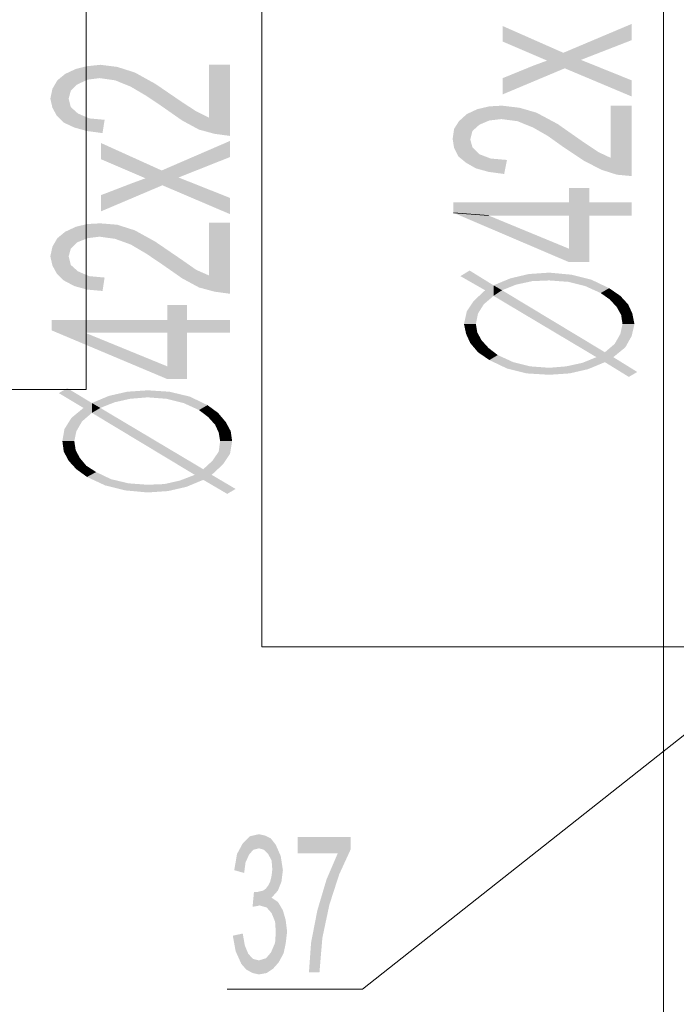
# Model space of a CAD drawing. Header units: millimetres. Extents: x -2626 to 2068, y -6169 to 7214.
# Tile 32 of 144: x -1699 to -1625, y -4955 to -4843. Entities that reach past the tile are written whole.
import ezdxf

# ---------------------------------------------------------------- set-up
doc = ezdxf.new("R2010")
doc.units = ezdxf.units.MM
doc.layers.get('0').update_dxf_attribs({"color": 252})

msp = doc.modelspace()

# ---------------------------------------------------------------- hatches: boundary and pattern name
h = msp.add_hatch(color=7)
h.dxf.hatch_style = 2
h.paths.add_polyline_path([(-1629.68, -4843.28), (-1629.68, -4845.13), (-1635.46, -4847.38), (-1629.68, -4849.71), (-1629.68, -4851.55), (-1637.31, -4848.34), (-1644.38, -4851.31), (-1644.38, -4849.46), (-1640.85, -4848.02), (-1639.32, -4847.46), (-1644.38, -4845.29), (-1644.38, -4843.52), (-1637.47, -4846.57)])
h = msp.add_hatch(color=7)
h.dxf.hatch_style = 2
h.paths.add_polyline_path([(-1675.48, -4847.94), (-1675.48, -4856.05), (-1677.25, -4855.81), (-1679.02, -4855.33), (-1680.94, -4854.29), (-1683.36, -4852.6), (-1685.04, -4851.47), (-1686.81, -4850.43), (-1688.58, -4849.71), (-1690.35, -4849.46), (-1691.71, -4849.63), (-1692.92, -4850.19), (-1693.64, -4850.91), (-1693.88, -4851.8), (-1693.64, -4852.76), (-1692.84, -4853.48), (-1691.55, -4854.05), (-1689.78, -4854.21), (-1690.02, -4855.73), (-1691.79, -4855.49), (-1693.24, -4855.09), (-1694.44, -4854.53), (-1695.25, -4853.72), (-1695.73, -4852.84), (-1695.97, -4851.8), (-1695.73, -4850.67), (-1695.17, -4849.71), (-1694.28, -4848.98), (-1693.08, -4848.42), (-1691.79, -4848.1), (-1690.27, -4847.94), (-1688.34, -4848.18), (-1686.33, -4848.82), (-1684, -4850.11), (-1680.94, -4852.2), (-1679.34, -4853.24), (-1677.89, -4853.96), (-1677.89, -4847.94)])
h = msp.add_hatch(color=7)
h.dxf.hatch_style = 2
h.paths.add_polyline_path([(-1629.68, -4852.6), (-1629.68, -4860.63), (-1631.37, -4860.47), (-1633.13, -4859.91), (-1635.14, -4858.87), (-1637.55, -4857.26), (-1639.24, -4856.05), (-1640.93, -4855.09), (-1642.7, -4854.37), (-1644.54, -4854.13), (-1645.91, -4854.29), (-1647.04, -4854.77), (-1647.84, -4855.49), (-1648.08, -4856.46), (-1647.84, -4857.34), (-1647.04, -4858.14), (-1645.75, -4858.63), (-1643.9, -4858.79), (-1644.22, -4860.39), (-1645.99, -4860.15), (-1647.44, -4859.75), (-1648.56, -4859.11), (-1649.45, -4858.38), (-1649.93, -4857.42), (-1650.09, -4856.38), (-1649.93, -4855.25), (-1649.37, -4854.37), (-1648.48, -4853.56), (-1647.28, -4853), (-1645.91, -4852.68), (-1644.46, -4852.6), (-1642.46, -4852.84), (-1640.53, -4853.4), (-1638.12, -4854.69), (-1635.14, -4856.78), (-1633.46, -4857.9), (-1632.09, -4858.54), (-1632.09, -4852.6)])
h = msp.add_hatch(color=7)
h.dxf.hatch_style = 2
h.paths.add_polyline_path([(-1675.48, -4856.62), (-1675.48, -4858.46), (-1681.35, -4860.79), (-1675.48, -4863.12), (-1675.48, -4864.97), (-1683.19, -4861.68), (-1690.19, -4864.65), (-1690.19, -4862.8), (-1686.65, -4861.44), (-1685.12, -4860.88), (-1690.19, -4858.71), (-1690.19, -4856.86), (-1683.27, -4859.99)])
h = msp.add_hatch(color=7)
h.dxf.hatch_style = 2
h.paths.add_polyline_path([(-1636.83, -4863.61), (-1636.83, -4862), (-1634.5, -4862)])
h = msp.add_hatch(color=7)
h.dxf.hatch_style = 2
h.paths.add_polyline_path([(-1636.83, -4863.61), (-1634.5, -4862), (-1634.5, -4863.61)])
h = msp.add_hatch(color=7)
h.dxf.hatch_style = 2
h.paths.add_polyline_path([(-1645.99, -4865.13), (-1650.01, -4864.81), (-1650.01, -4863.61)])
h = msp.add_hatch(color=7)
h.dxf.hatch_style = 2
h.paths.add_polyline_path([(-1650.01, -4863.61), (-1636.83, -4863.61), (-1636.83, -4865.13)])
h = msp.add_hatch(color=7)
h.dxf.hatch_style = 2
h.paths.add_polyline_path([(-1650.01, -4863.61), (-1636.83, -4865.13), (-1645.99, -4865.13)])
h = msp.add_hatch(color=7)
h.dxf.hatch_style = 2
h.paths.add_polyline_path([(-1634.5, -4863.61), (-1636.83, -4865.13), (-1636.83, -4863.61)])
h = msp.add_hatch(color=7)
h.dxf.hatch_style = 2
h.paths.add_polyline_path([(-1636.83, -4865.13), (-1634.5, -4863.61), (-1634.5, -4865.13)])
h = msp.add_hatch(color=7)
h.dxf.hatch_style = 2
h.paths.add_polyline_path([(-1634.5, -4863.61), (-1629.68, -4863.61), (-1629.68, -4865.13)])
h = msp.add_hatch(color=7)
h.dxf.hatch_style = 2
h.paths.add_polyline_path([(-1634.5, -4863.61), (-1629.68, -4865.13), (-1634.5, -4865.13)])
h = msp.add_hatch(color=7)
h.dxf.hatch_style = 2
h.paths.add_polyline_path([(-1636.83, -4870.44), (-1650.01, -4864.81), (-1645.99, -4865.13)])
h = msp.add_hatch(color=7)
h.dxf.hatch_style = 2
h.paths.add_polyline_path([(-1636.83, -4870.44), (-1645.99, -4865.13), (-1636.83, -4868.91)])
h = msp.add_hatch(color=7)
h.dxf.hatch_style = 2
h.paths.add_polyline_path([(-1634.5, -4865.13), (-1634.5, -4870.44), (-1636.83, -4868.91)])
h = msp.add_hatch(color=7)
h.dxf.hatch_style = 2
h.paths.add_polyline_path([(-1634.5, -4865.13), (-1636.83, -4868.91), (-1636.83, -4865.13)])
h = msp.add_hatch(color=7)
h.dxf.hatch_style = 2
h.paths.add_polyline_path([(-1675.48, -4865.94), (-1675.48, -4874.05), (-1677.25, -4873.81), (-1679.02, -4873.33), (-1680.94, -4872.29), (-1683.36, -4870.6), (-1685.04, -4869.47), (-1686.81, -4868.43), (-1688.58, -4867.79), (-1690.35, -4867.54), (-1691.71, -4867.71), (-1692.92, -4868.19), (-1693.64, -4868.91), (-1693.88, -4869.79), (-1693.64, -4870.76), (-1692.84, -4871.48), (-1691.55, -4872.04), (-1689.78, -4872.2), (-1690.02, -4873.73), (-1691.79, -4873.57), (-1693.24, -4873.17), (-1694.44, -4872.53), (-1695.25, -4871.72), (-1695.73, -4870.84), (-1695.97, -4869.79), (-1695.73, -4868.67), (-1695.17, -4867.71), (-1694.28, -4866.98), (-1693.08, -4866.42), (-1691.79, -4866.1), (-1690.27, -4866.02), (-1688.34, -4866.18), (-1686.33, -4866.82), (-1684, -4868.11), (-1680.94, -4870.2), (-1679.34, -4871.32), (-1677.89, -4871.96), (-1677.89, -4865.94)])
h = msp.add_hatch(color=7)
h.dxf.hatch_style = 2
h.paths.add_polyline_path([(-1634.5, -4870.44), (-1636.83, -4870.44), (-1636.83, -4868.91)])
h = msp.add_hatch(color=7)
h.dxf.hatch_style = 2
h.paths.add_polyline_path([(-1646.39, -4873.65), (-1649.21, -4872.04), (-1648.16, -4871.4)])
h = msp.add_hatch(color=7)
h.dxf.hatch_style = 2
h.paths.add_polyline_path([(-1648.16, -4871.4), (-1645.43, -4874.29), (-1646.39, -4873.65)])
h = msp.add_hatch(color=7)
h.dxf.hatch_style = 2
h.paths.add_polyline_path([(-1645.43, -4874.29), (-1648.16, -4871.4), (-1645.43, -4873.09)])
h = msp.add_hatch(color=7)
h.dxf.hatch_style = 2
h.paths.add_polyline_path([(-1643.5, -4872.29), (-1641.41, -4871.8), (-1641.01, -4872.61)])
h = msp.add_hatch(color=7)
h.dxf.hatch_style = 2
h.paths.add_polyline_path([(-1641.41, -4871.8), (-1639.08, -4871.64), (-1639.08, -4872.53)])
h = msp.add_hatch(color=7)
h.dxf.hatch_style = 2
h.paths.add_polyline_path([(-1641.41, -4871.8), (-1639.08, -4872.53), (-1641.01, -4872.61)])
h = msp.add_hatch(color=7)
h.dxf.hatch_style = 2
h.paths.add_polyline_path([(-1636.91, -4872.69), (-1639.08, -4872.53), (-1639.08, -4871.64)])
h = msp.add_hatch(color=7)
h.dxf.hatch_style = 2
h.paths.add_polyline_path([(-1636.91, -4872.69), (-1639.08, -4871.64), (-1636.51, -4871.88)])
h = msp.add_hatch(color=7)
h.dxf.hatch_style = 2
h.paths.add_polyline_path([(-1636.51, -4871.88), (-1634.98, -4873.17), (-1636.91, -4872.69)])
h = msp.add_hatch(color=7)
h.dxf.hatch_style = 2
h.paths.add_polyline_path([(-1636.51, -4871.88), (-1634.26, -4872.45), (-1634.98, -4873.17)])
h = msp.add_hatch(color=7)
h.dxf.hatch_style = 2
h.paths.add_polyline_path([(-1645.43, -4873.09), (-1643.5, -4872.29), (-1642.86, -4873.01)])
h = msp.add_hatch(color=7)
h.dxf.hatch_style = 2
h.paths.add_polyline_path([(-1645.43, -4873.09), (-1642.86, -4873.01), (-1644.46, -4873.65)])
h = msp.add_hatch(color=7)
h.dxf.hatch_style = 2
h.paths.add_polyline_path([(-1643.5, -4872.29), (-1641.01, -4872.61), (-1642.86, -4873.01)])
h = msp.add_hatch(color=7)
h.dxf.hatch_style = 2
h.paths.add_polyline_path([(-1634.26, -4872.45), (-1633.21, -4873.97), (-1634.98, -4873.17)])
h = msp.add_hatch(color=7)
h.dxf.hatch_style = 2
h.paths.add_polyline_path([(-1634.26, -4872.45), (-1632.25, -4873.41), (-1633.21, -4873.97)])
h = msp.add_hatch(color=7)
h.dxf.hatch_style = 2
h.paths.add_polyline_path([(-1647.68, -4874.86), (-1646.39, -4873.65), (-1645.43, -4874.29)])
h = msp.add_hatch(color=7)
h.dxf.hatch_style = 2
h.paths.add_polyline_path([(-1645.43, -4874.29), (-1645.43, -4873.09), (-1644.46, -4873.65)])
h = msp.add_hatch(color=7)
h.dxf.hatch_style = 2
h.paths.add_polyline_path([(-1633.7, -4881.28), (-1645.43, -4874.29), (-1644.46, -4873.65)])
h = msp.add_hatch(color=7)
h.dxf.hatch_style = 2
h.paths.add_polyline_path([(-1633.7, -4881.28), (-1644.46, -4873.65), (-1632.73, -4880.72)])
h = msp.add_hatch(color=7)
h.dxf.hatch_style = 2
h.paths.add_polyline_path([(-1632.25, -4873.41), (-1632.17, -4874.7), (-1633.21, -4873.97)])
h = msp.add_hatch(color=7)
h.dxf.hatch_style = 2
h.paths.add_polyline_path([(-1632.25, -4873.41), (-1630.97, -4874.29), (-1632.17, -4874.7)])
h = msp.add_hatch(color=7)
h.dxf.hatch_style = 2
h.paths.add_polyline_path([(-1648.48, -4876.06), (-1647.68, -4874.86), (-1646.55, -4875.26)])
h = msp.add_hatch(color=7)
h.dxf.hatch_style = 2
h.paths.add_polyline_path([(-1648.48, -4876.06), (-1646.55, -4875.26), (-1647.2, -4876.3)])
h = msp.add_hatch(color=7)
h.dxf.hatch_style = 2
h.paths.add_polyline_path([(-1647.68, -4874.86), (-1645.43, -4874.29), (-1646.55, -4875.26)])
h = msp.add_hatch(color=7)
h.dxf.hatch_style = 2
h.paths.add_polyline_path([(-1630.97, -4874.29), (-1631.37, -4875.58), (-1632.17, -4874.7)])
h = msp.add_hatch(color=7)
h.dxf.hatch_style = 2
h.paths.add_polyline_path([(-1630.97, -4874.29), (-1630.08, -4875.26), (-1631.37, -4875.58)])
h = msp.add_hatch(color=7)
h.dxf.hatch_style = 2
h.paths.add_polyline_path([(-1630.08, -4875.26), (-1630.88, -4876.46), (-1631.37, -4875.58)])
h = msp.add_hatch(color=7)
h.dxf.hatch_style = 2
h.paths.add_polyline_path([(-1630.08, -4875.26), (-1629.6, -4876.3), (-1630.88, -4876.46)])
h = msp.add_hatch(color=7)
h.dxf.hatch_style = 2
h.paths.add_polyline_path([(-1682.63, -4877.03), (-1682.63, -4875.34), (-1680.38, -4875.34)])
h = msp.add_hatch(color=7)
h.dxf.hatch_style = 2
h.paths.add_polyline_path([(-1682.63, -4877.03), (-1680.38, -4875.34), (-1680.38, -4877.03)])
h = msp.add_hatch(color=7)
h.dxf.hatch_style = 2
h.paths.add_polyline_path([(-1648.8, -4877.51), (-1648.48, -4876.06), (-1647.2, -4876.3)])
h = msp.add_hatch(color=7)
h.dxf.hatch_style = 2
h.paths.add_polyline_path([(-1648.8, -4877.51), (-1647.2, -4876.3), (-1647.44, -4877.51)])
h = msp.add_hatch(color=7)
h.dxf.hatch_style = 2
h.paths.add_polyline_path([(-1629.6, -4876.3), (-1630.72, -4877.51), (-1630.88, -4876.46)])
h = msp.add_hatch(color=7)
h.dxf.hatch_style = 2
h.paths.add_polyline_path([(-1629.6, -4876.3), (-1629.36, -4877.51), (-1630.72, -4877.51)])
h = msp.add_hatch(color=7)
h.dxf.hatch_style = 2
h.paths.add_polyline_path([(-1691.87, -4878.47), (-1695.81, -4878.23), (-1695.81, -4877.03)])
h = msp.add_hatch(color=7)
h.dxf.hatch_style = 2
h.paths.add_polyline_path([(-1695.81, -4877.03), (-1682.63, -4877.03), (-1682.63, -4878.47)])
h = msp.add_hatch(color=7)
h.dxf.hatch_style = 2
h.paths.add_polyline_path([(-1695.81, -4877.03), (-1682.63, -4878.47), (-1691.87, -4878.47)])
h = msp.add_hatch(color=7)
h.dxf.hatch_style = 2
h.paths.add_polyline_path([(-1680.38, -4877.03), (-1682.63, -4878.47), (-1682.63, -4877.03)])
h = msp.add_hatch(color=7)
h.dxf.hatch_style = 2
h.paths.add_polyline_path([(-1682.63, -4878.47), (-1680.38, -4877.03), (-1680.38, -4878.47)])
h = msp.add_hatch(color=7)
h.dxf.hatch_style = 2
h.paths.add_polyline_path([(-1680.38, -4877.03), (-1675.48, -4877.03), (-1675.48, -4878.47)])
h = msp.add_hatch(color=7)
h.dxf.hatch_style = 2
h.paths.add_polyline_path([(-1680.38, -4877.03), (-1675.48, -4878.47), (-1680.38, -4878.47)])
h = msp.add_hatch(color=7)
h.dxf.hatch_style = 2
h.paths.add_polyline_path([(-1648.56, -4878.63), (-1648.8, -4877.51), (-1647.44, -4877.51)])
h = msp.add_hatch(color=7)
h.dxf.hatch_style = 2
h.paths.add_polyline_path([(-1648.56, -4878.63), (-1647.44, -4877.51), (-1647.28, -4878.47)])
h = msp.add_hatch(color=7)
h.dxf.hatch_style = 2
h.paths.add_polyline_path([(-1629.36, -4877.51), (-1629.68, -4878.87), (-1630.97, -4878.63)])
h = msp.add_hatch(color=7)
h.dxf.hatch_style = 2
h.paths.add_polyline_path([(-1629.36, -4877.51), (-1630.97, -4878.63), (-1630.72, -4877.51)])
h = msp.add_hatch(color=7)
h.dxf.hatch_style = 2
h.paths.add_polyline_path([(-1682.63, -4883.78), (-1695.81, -4878.23), (-1691.87, -4878.55)])
h = msp.add_hatch(color=7)
h.dxf.hatch_style = 2
h.paths.add_polyline_path([(-1695.81, -4878.23), (-1691.87, -4878.47), (-1691.87, -4878.55)])
h = msp.add_hatch(color=7)
h.dxf.hatch_style = 2
h.paths.add_polyline_path([(-1682.63, -4883.78), (-1691.87, -4878.55), (-1682.63, -4882.33)])
h = msp.add_hatch(color=7)
h.dxf.hatch_style = 2
h.paths.add_polyline_path([(-1680.38, -4878.47), (-1680.38, -4883.78), (-1682.63, -4882.33)])
h = msp.add_hatch(color=7)
h.dxf.hatch_style = 2
h.paths.add_polyline_path([(-1680.38, -4878.47), (-1682.63, -4882.33), (-1682.63, -4878.47)])
h = msp.add_hatch(color=7)
h.dxf.hatch_style = 2
h.paths.add_polyline_path([(-1648.08, -4879.68), (-1648.56, -4878.63), (-1647.28, -4878.47)])
h = msp.add_hatch(color=7)
h.dxf.hatch_style = 2
h.paths.add_polyline_path([(-1648.08, -4879.68), (-1647.28, -4878.47), (-1646.79, -4879.36)])
h = msp.add_hatch(color=7)
h.dxf.hatch_style = 2
h.paths.add_polyline_path([(-1629.68, -4878.87), (-1631.61, -4879.76), (-1630.97, -4878.63)])
h = msp.add_hatch(color=7)
h.dxf.hatch_style = 2
h.paths.add_polyline_path([(-1647.2, -4880.72), (-1648.08, -4879.68), (-1646.79, -4879.36)])
h = msp.add_hatch(color=7)
h.dxf.hatch_style = 2
h.paths.add_polyline_path([(-1647.2, -4880.72), (-1646.79, -4879.36), (-1645.99, -4880.24)])
h = msp.add_hatch(color=7)
h.dxf.hatch_style = 2
h.paths.add_polyline_path([(-1630.4, -4880.16), (-1632.73, -4880.72), (-1631.61, -4879.76)])
h = msp.add_hatch(color=7)
h.dxf.hatch_style = 2
h.paths.add_polyline_path([(-1629.68, -4878.87), (-1630.4, -4880.16), (-1631.61, -4879.76)])
h = msp.add_hatch(color=7)
h.dxf.hatch_style = 2
h.paths.add_polyline_path([(-1645.91, -4881.61), (-1647.2, -4880.72), (-1645.99, -4880.24)])
h = msp.add_hatch(color=7)
h.dxf.hatch_style = 2
h.paths.add_polyline_path([(-1645.91, -4881.61), (-1645.99, -4880.24), (-1644.95, -4881.04)])
h = msp.add_hatch(color=7)
h.dxf.hatch_style = 2
h.paths.add_polyline_path([(-1631.77, -4881.28), (-1633.7, -4881.28), (-1632.73, -4880.72)])
h = msp.add_hatch(color=7)
h.dxf.hatch_style = 2
h.paths.add_polyline_path([(-1630.4, -4880.16), (-1631.77, -4881.28), (-1632.73, -4880.72)])
h = msp.add_hatch(color=7)
h.dxf.hatch_style = 2
h.paths.add_polyline_path([(-1643.9, -4882.57), (-1645.91, -4881.61), (-1644.95, -4881.04)])
h = msp.add_hatch(color=7)
h.dxf.hatch_style = 2
h.paths.add_polyline_path([(-1643.9, -4882.57), (-1644.95, -4881.04), (-1643.18, -4881.85)])
h = msp.add_hatch(color=7)
h.dxf.hatch_style = 2
h.paths.add_polyline_path([(-1641.65, -4883.13), (-1643.9, -4882.57), (-1643.18, -4881.85)])
h = msp.add_hatch(color=7)
h.dxf.hatch_style = 2
h.paths.add_polyline_path([(-1641.65, -4883.13), (-1643.18, -4881.85), (-1641.25, -4882.33)])
h = msp.add_hatch(color=7)
h.dxf.hatch_style = 2
h.paths.add_polyline_path([(-1634.66, -4882.65), (-1637.15, -4882.33), (-1635.3, -4881.93)])
h = msp.add_hatch(color=7)
h.dxf.hatch_style = 2
h.paths.add_polyline_path([(-1635.3, -4881.93), (-1633.7, -4881.28), (-1631.77, -4881.28)])
h = msp.add_hatch(color=7)
h.dxf.hatch_style = 2
h.paths.add_polyline_path([(-1635.3, -4881.93), (-1631.77, -4881.28), (-1632.73, -4881.85)])
h = msp.add_hatch(color=7)
h.dxf.hatch_style = 2
h.paths.add_polyline_path([(-1635.3, -4881.93), (-1632.73, -4881.85), (-1634.66, -4882.65)])
h = msp.add_hatch(color=7)
h.dxf.hatch_style = 2
h.paths.add_polyline_path([(-1631.77, -4881.28), (-1630, -4883.53), (-1632.73, -4881.85)])
h = msp.add_hatch(color=7)
h.dxf.hatch_style = 2
h.paths.add_polyline_path([(-1631.77, -4881.28), (-1629.04, -4882.97), (-1630, -4883.53)])
h = msp.add_hatch(color=7)
h.dxf.hatch_style = 2
h.paths.add_polyline_path([(-1680.38, -4883.78), (-1682.63, -4883.78), (-1682.63, -4882.33)])
h = msp.add_hatch(color=7)
h.dxf.hatch_style = 2
h.paths.add_polyline_path([(-1639.08, -4883.29), (-1641.65, -4883.13), (-1641.25, -4882.33)])
h = msp.add_hatch(color=7)
h.dxf.hatch_style = 2
h.paths.add_polyline_path([(-1639.08, -4883.29), (-1641.25, -4882.33), (-1639.08, -4882.49)])
h = msp.add_hatch(color=7)
h.dxf.hatch_style = 2
h.paths.add_polyline_path([(-1636.75, -4883.13), (-1639.08, -4882.49), (-1637.15, -4882.33)])
h = msp.add_hatch(color=7)
h.dxf.hatch_style = 2
h.paths.add_polyline_path([(-1636.75, -4883.13), (-1639.08, -4883.29), (-1639.08, -4882.49)])
h = msp.add_hatch(color=7)
h.dxf.hatch_style = 2
h.paths.add_polyline_path([(-1634.66, -4882.65), (-1636.75, -4883.13), (-1637.15, -4882.33)])
h = msp.add_hatch(color=7)
h.dxf.hatch_style = 2
h.paths.add_polyline_path([(-1692.19, -4887.07), (-1695.01, -4885.38), (-1694.04, -4884.82)])
h = msp.add_hatch(color=7)
h.dxf.hatch_style = 2
h.paths.add_polyline_path([(-1694.04, -4884.82), (-1691.23, -4887.63), (-1692.19, -4887.07)])
h = msp.add_hatch(color=7)
h.dxf.hatch_style = 2
h.paths.add_polyline_path([(-1691.23, -4887.63), (-1694.04, -4884.82), (-1691.23, -4886.51)])
h = msp.add_hatch(color=7)
h.dxf.hatch_style = 2
h.paths.add_polyline_path([(-1689.3, -4885.7), (-1687.21, -4885.22), (-1686.89, -4886.03)])
h = msp.add_hatch(color=7)
h.dxf.hatch_style = 2
h.paths.add_polyline_path([(-1687.21, -4885.22), (-1684.88, -4885.06), (-1684.88, -4885.86)])
h = msp.add_hatch(color=7)
h.dxf.hatch_style = 2
h.paths.add_polyline_path([(-1687.21, -4885.22), (-1684.88, -4885.86), (-1686.89, -4886.03)])
h = msp.add_hatch(color=7)
h.dxf.hatch_style = 2
h.paths.add_polyline_path([(-1682.71, -4886.03), (-1684.88, -4885.86), (-1684.88, -4885.06)])
h = msp.add_hatch(color=7)
h.dxf.hatch_style = 2
h.paths.add_polyline_path([(-1682.71, -4886.03), (-1684.88, -4885.06), (-1682.39, -4885.22)])
h = msp.add_hatch(color=7)
h.dxf.hatch_style = 2
h.paths.add_polyline_path([(-1682.39, -4885.22), (-1680.78, -4886.51), (-1682.71, -4886.03)])
h = msp.add_hatch(color=7)
h.dxf.hatch_style = 2
h.paths.add_polyline_path([(-1682.39, -4885.22), (-1680.06, -4885.78), (-1680.78, -4886.51)])
h = msp.add_hatch(color=7)
h.dxf.hatch_style = 2
h.paths.add_polyline_path([(-1691.23, -4886.51), (-1689.3, -4885.7), (-1688.66, -4886.43)])
h = msp.add_hatch(color=7)
h.dxf.hatch_style = 2
h.paths.add_polyline_path([(-1691.23, -4886.51), (-1688.66, -4886.43), (-1690.27, -4887.07)])
h = msp.add_hatch(color=7)
h.dxf.hatch_style = 2
h.paths.add_polyline_path([(-1691.23, -4887.63), (-1691.23, -4886.51), (-1690.27, -4887.07)])
h = msp.add_hatch(color=7)
h.dxf.hatch_style = 2
h.paths.add_polyline_path([(-1689.3, -4885.7), (-1686.89, -4886.03), (-1688.66, -4886.43)])
h = msp.add_hatch(color=7)
h.dxf.hatch_style = 2
h.paths.add_polyline_path([(-1680.06, -4885.78), (-1679.02, -4887.31), (-1680.78, -4886.51)])
h = msp.add_hatch(color=7)
h.dxf.hatch_style = 2
h.paths.add_polyline_path([(-1680.06, -4885.78), (-1678.05, -4886.75), (-1679.02, -4887.31)])
h = msp.add_hatch(color=7)
h.dxf.hatch_style = 2
h.paths.add_polyline_path([(-1693.56, -4888.2), (-1692.19, -4887.07), (-1691.23, -4887.63)])
h = msp.add_hatch(color=7)
h.dxf.hatch_style = 2
h.paths.add_polyline_path([(-1693.56, -4888.2), (-1691.23, -4887.63), (-1692.35, -4888.6)])
h = msp.add_hatch(color=7)
h.dxf.hatch_style = 2
h.paths.add_polyline_path([(-1679.5, -4894.7), (-1691.23, -4887.63), (-1690.27, -4887.07)])
h = msp.add_hatch(color=7)
h.dxf.hatch_style = 2
h.paths.add_polyline_path([(-1679.5, -4894.7), (-1690.27, -4887.07), (-1678.53, -4894.06)])
h = msp.add_hatch(color=7)
h.dxf.hatch_style = 2
h.paths.add_polyline_path([(-1678.05, -4886.75), (-1677.97, -4888.11), (-1679.02, -4887.31)])
h = msp.add_hatch(color=7)
h.dxf.hatch_style = 2
h.paths.add_polyline_path([(-1678.05, -4886.75), (-1676.85, -4887.63), (-1677.97, -4888.11)])
h = msp.add_hatch(color=7)
h.dxf.hatch_style = 2
h.paths.add_polyline_path([(-1676.85, -4887.63), (-1677.17, -4889), (-1677.97, -4888.11)])
h = msp.add_hatch(color=7)
h.dxf.hatch_style = 2
h.paths.add_polyline_path([(-1676.85, -4887.63), (-1675.96, -4888.68), (-1677.17, -4889)])
h = msp.add_hatch(color=7)
h.dxf.hatch_style = 2
h.paths.add_polyline_path([(-1694.36, -4889.48), (-1693.56, -4888.2), (-1692.35, -4888.6)])
h = msp.add_hatch(color=7)
h.dxf.hatch_style = 2
h.paths.add_polyline_path([(-1694.36, -4889.48), (-1692.35, -4888.6), (-1693, -4889.72)])
h = msp.add_hatch(color=7)
h.dxf.hatch_style = 2
h.paths.add_polyline_path([(-1675.96, -4888.68), (-1676.77, -4889.88), (-1677.17, -4889)])
h = msp.add_hatch(color=7)
h.dxf.hatch_style = 2
h.paths.add_polyline_path([(-1675.96, -4888.68), (-1675.4, -4889.72), (-1676.77, -4889.88)])
h = msp.add_hatch(color=7)
h.dxf.hatch_style = 2
h.paths.add_polyline_path([(-1694.6, -4890.85), (-1694.36, -4889.48), (-1693, -4889.72)])
h = msp.add_hatch(color=7)
h.dxf.hatch_style = 2
h.paths.add_polyline_path([(-1694.6, -4890.85), (-1693, -4889.72), (-1693.24, -4890.85)])
h = msp.add_hatch(color=7)
h.dxf.hatch_style = 2
h.paths.add_polyline_path([(-1675.4, -4889.72), (-1676.61, -4890.85), (-1676.77, -4889.88)])
h = msp.add_hatch(color=7)
h.dxf.hatch_style = 2
h.paths.add_polyline_path([(-1675.4, -4889.72), (-1675.24, -4890.85), (-1676.61, -4890.85)])
h = msp.add_hatch(color=7)
h.dxf.hatch_style = 2
h.paths.add_polyline_path([(-1694.44, -4892.05), (-1694.6, -4890.85), (-1693.24, -4890.85)])
h = msp.add_hatch(color=7)
h.dxf.hatch_style = 2
h.paths.add_polyline_path([(-1694.44, -4892.05), (-1693.24, -4890.85), (-1693.08, -4891.89)])
h = msp.add_hatch(color=7)
h.dxf.hatch_style = 2
h.paths.add_polyline_path([(-1675.24, -4890.85), (-1675.48, -4892.29), (-1676.77, -4892.05)])
h = msp.add_hatch(color=7)
h.dxf.hatch_style = 2
h.paths.add_polyline_path([(-1675.24, -4890.85), (-1676.77, -4892.05), (-1676.61, -4890.85)])
h = msp.add_hatch(color=7)
h.dxf.hatch_style = 2
h.paths.add_polyline_path([(-1693.88, -4893.1), (-1694.44, -4892.05), (-1693.08, -4891.89)])
h = msp.add_hatch(color=7)
h.dxf.hatch_style = 2
h.paths.add_polyline_path([(-1693.88, -4893.1), (-1693.08, -4891.89), (-1692.6, -4892.78)])
h = msp.add_hatch(color=7)
h.dxf.hatch_style = 2
h.paths.add_polyline_path([(-1675.48, -4892.29), (-1677.49, -4893.1), (-1676.77, -4892.05)])
h = msp.add_hatch(color=7)
h.dxf.hatch_style = 2
h.paths.add_polyline_path([(-1693, -4894.06), (-1693.88, -4893.1), (-1692.6, -4892.78)])
h = msp.add_hatch(color=7)
h.dxf.hatch_style = 2
h.paths.add_polyline_path([(-1693, -4894.06), (-1692.6, -4892.78), (-1691.87, -4893.66)])
h = msp.add_hatch(color=7)
h.dxf.hatch_style = 2
h.paths.add_polyline_path([(-1676.28, -4893.5), (-1678.53, -4894.06), (-1677.49, -4893.1)])
h = msp.add_hatch(color=7)
h.dxf.hatch_style = 2
h.paths.add_polyline_path([(-1675.48, -4892.29), (-1676.28, -4893.5), (-1677.49, -4893.1)])
h = msp.add_hatch(color=7)
h.dxf.hatch_style = 2
h.paths.add_polyline_path([(-1691.79, -4894.94), (-1693, -4894.06), (-1691.87, -4893.66)])
h = msp.add_hatch(color=7)
h.dxf.hatch_style = 2
h.paths.add_polyline_path([(-1691.79, -4894.94), (-1691.87, -4893.66), (-1690.75, -4894.38)])
h = msp.add_hatch(color=7)
h.dxf.hatch_style = 2
h.paths.add_polyline_path([(-1677.57, -4894.7), (-1679.5, -4894.7), (-1678.53, -4894.06)])
h = msp.add_hatch(color=7)
h.dxf.hatch_style = 2
h.paths.add_polyline_path([(-1676.28, -4893.5), (-1677.57, -4894.7), (-1678.53, -4894.06)])
h = msp.add_hatch(color=7)
h.dxf.hatch_style = 2
h.paths.add_polyline_path([(-1689.7, -4895.91), (-1691.79, -4894.94), (-1690.75, -4894.38)])
h = msp.add_hatch(color=7)
h.dxf.hatch_style = 2
h.paths.add_polyline_path([(-1689.7, -4895.91), (-1690.75, -4894.38), (-1689.06, -4895.19)])
h = msp.add_hatch(color=7)
h.dxf.hatch_style = 2
h.paths.add_polyline_path([(-1687.45, -4896.47), (-1689.7, -4895.91), (-1689.06, -4895.19)])
h = msp.add_hatch(color=7)
h.dxf.hatch_style = 2
h.paths.add_polyline_path([(-1687.45, -4896.47), (-1689.06, -4895.19), (-1687.05, -4895.67)])
h = msp.add_hatch(color=7)
h.dxf.hatch_style = 2
h.paths.add_polyline_path([(-1680.46, -4896.07), (-1682.95, -4895.75), (-1681.19, -4895.35)])
h = msp.add_hatch(color=7)
h.dxf.hatch_style = 2
h.paths.add_polyline_path([(-1681.19, -4895.35), (-1679.5, -4894.7), (-1677.57, -4894.7)])
h = msp.add_hatch(color=7)
h.dxf.hatch_style = 2
h.paths.add_polyline_path([(-1681.19, -4895.35), (-1677.57, -4894.7), (-1678.53, -4895.27)])
h = msp.add_hatch(color=7)
h.dxf.hatch_style = 2
h.paths.add_polyline_path([(-1681.19, -4895.35), (-1678.53, -4895.27), (-1680.46, -4896.07)])
h = msp.add_hatch(color=7)
h.dxf.hatch_style = 2
h.paths.add_polyline_path([(-1677.57, -4894.7), (-1675.8, -4896.87), (-1678.53, -4895.27)])
h = msp.add_hatch(color=7)
h.dxf.hatch_style = 2
h.paths.add_polyline_path([(-1677.57, -4894.7), (-1674.84, -4896.31), (-1675.8, -4896.87)])
h = msp.add_hatch(color=7)
h.dxf.hatch_style = 2
h.paths.add_polyline_path([(-1684.88, -4896.71), (-1687.45, -4896.47), (-1687.05, -4895.67)])
h = msp.add_hatch(color=7)
h.dxf.hatch_style = 2
h.paths.add_polyline_path([(-1684.88, -4896.71), (-1687.05, -4895.67), (-1684.88, -4895.83)])
h = msp.add_hatch(color=7)
h.dxf.hatch_style = 2
h.paths.add_polyline_path([(-1682.55, -4896.55), (-1684.88, -4895.83), (-1682.95, -4895.75)])
h = msp.add_hatch(color=7)
h.dxf.hatch_style = 2
h.paths.add_polyline_path([(-1682.55, -4896.55), (-1684.88, -4896.71), (-1684.88, -4895.83)])
h = msp.add_hatch(color=7)
h.dxf.hatch_style = 2
h.paths.add_polyline_path([(-1680.46, -4896.07), (-1682.55, -4896.55), (-1682.95, -4895.75)])
h = msp.add_hatch(color=7)
h.dxf.hatch_style = 2
h.paths.add_polyline_path([(-1670.74, -4942.92), (-1670.02, -4943.4), (-1669.45, -4944.36), (-1669.13, -4945.49), (-1668.97, -4946.77), (-1669.13, -4948.14), (-1669.37, -4949.26), (-1669.94, -4950.31), (-1670.58, -4951.03), (-1671.3, -4951.51), (-1672.19, -4951.67), (-1672.91, -4951.51), (-1673.63, -4951.11), (-1674.19, -4950.47), (-1674.84, -4949.02), (-1675.16, -4947.25), (-1674.03, -4947.01), (-1673.79, -4948.38), (-1673.39, -4949.34), (-1672.83, -4949.91), (-1672.19, -4950.07), (-1671.38, -4949.83), (-1670.82, -4949.18), (-1670.34, -4948.06), (-1670.26, -4946.85), (-1670.34, -4945.65), (-1670.74, -4944.68), (-1671.3, -4944.04), (-1672.11, -4943.8), (-1672.43, -4943.88), (-1672.91, -4943.96), (-1672.75, -4942.27), (-1672.35, -4942.27), (-1672.03, -4942.19), (-1671.7, -4942.11), (-1671.38, -4941.87), (-1671.14, -4941.55), (-1670.9, -4941.07), (-1670.74, -4940.42), (-1670.66, -4939.7), (-1670.74, -4938.66), (-1671.14, -4937.93), (-1671.62, -4937.45), (-1672.19, -4937.29), (-1672.83, -4937.45), (-1673.31, -4938.01), (-1673.71, -4938.9), (-1673.87, -4940.1), (-1675, -4939.78), (-1674.68, -4937.93), (-1674.03, -4936.73), (-1673.23, -4935.92), (-1672.19, -4935.68), (-1671.46, -4935.84), (-1670.82, -4936.17), (-1670.26, -4936.89), (-1669.7, -4938.17), (-1669.45, -4939.78), (-1669.61, -4941.07), (-1670.02, -4942.11)])
h = msp.add_hatch(color=7)
h.dxf.hatch_style = 2
h.paths.add_polyline_path([(-1661.74, -4937.45), (-1663.03, -4940.26), (-1664.15, -4943.72), (-1664.95, -4947.5), (-1665.28, -4951.43), (-1666.48, -4951.43), (-1666.24, -4948.06), (-1665.52, -4944.36), (-1664.47, -4940.83), (-1663.19, -4937.85), (-1667.77, -4937.85), (-1667.77, -4936.01), (-1661.74, -4936.01)])

# ---------------------------------------------------------------- linework, layer by layer
at = {"color": 240, "lineweight": 0, "true_color": 0xff003f}
msp.add_lwpolyline([(-1626.06, -5037.01), (-1626.06, -4797.64)], dxfattribs=at)
at = {"color": 33, "lineweight": 0, "true_color": 0xb9a25b}
for points in [[(-1691.87, -4815.8), (-1691.87, -4884.98)], [(-1691.87, -4884.98), (-1704.57, -4884.98)]]:
    msp.add_lwpolyline(points, dxfattribs=at)
at = {"color": 5, "lineweight": 0, "true_color": 0x0000ff}
for points in [[(-1671.86, -4914.31), (-1671.86, -4815.8)], [(-1553.59, -4914.31), (-1671.86, -4914.31)]]:
    msp.add_lwpolyline(points, dxfattribs=at)
at = {"color": 7, "lineweight": 0}
msp.add_lwpolyline([(-1650.01, -4864.81), (-1645.99, -4865.13)], close=True, dxfattribs=at)
for points in [[(-1660.37, -4953.36), (-1588.3, -4896.39)], [(-1675.8, -4953.36), (-1660.37, -4953.36)]]:
    msp.add_lwpolyline(points, dxfattribs=at)

doc.saveas('drawing.dxf')
